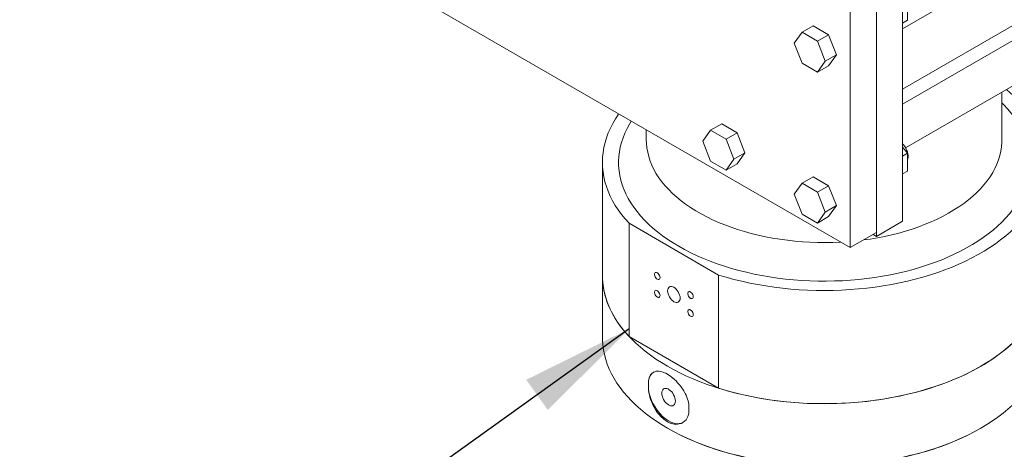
# Model space of a CAD drawing. Header units: millimetres. Extents: x 525 to 29324, y 175 to 20618.
# Tile 89 of 256: x 6124 to 7189, y 10973 to 11438. Entities that reach past the tile are written whole.
import ezdxf

# ---------------------------------------------------------------- set-up
doc = ezdxf.new("R2010")
doc.units = ezdxf.units.MM
doc.linetypes.add('SLD-Continua', pattern=[0])
doc.layers.add('COTAS', color=1, linetype='SLD-Continua')
doc.styles.get("Standard").update_dxf_attribs({"font": 'ARIALN.TTF'})
doc.dimstyles.new('SLDDIMSTYLE0', dxfattribs={"dimtxt": 0.18, "dimasz": 122.5, "dimexe": 0, "dimexo": 0.0625, "dimgap": 0, "dimtad": 0, "dimtih": 1, "dimtoh": 1, "dimdec": 0, "dimrnd": 1e-09, "dimzin": 0, "dimdsep": 46, "dimtxsty": 'Standard', "dimsah": 1, "dimcen": 0.09, "dimadec": 0, "dimazin": 0, "dimtfac": 122.5, "dimtdec": 0, "dimtofl": 0, "dimtmove": 0, "dimatfit": 3, "dimfxl": 1, "dimfrac": 2, "dimtolj": 1, "dimtzin": 0, "dimarcsym": 0})

msp = doc.modelspace()

# ---------------------------------------------------------------- linework, layer by layer
at = {"color": 7, "linetype": 'SLD-Continua', "lineweight": 18, "ltscale": 35}
for p, q in [((7079.3, 11428), (7743.9, 11811.7)), ((7814.6, 11787.2), (7079.3, 11362.7)), ((7814.6, 11770.9), (7079.3, 11346.3)), ((6174.2, 11681), (7022.7, 11191.2)), ((7082.5, 11299.2), (7758.1, 11689.2)), ((7079.3, 11660.7), (7079.3, 11219.8)), ((7051, 11644.4), (7051, 11203.4)), ((7051, 11207.5), (7051, 11607.6)), ((7022.7, 11191.2), (7022.7, 11591.3)), ((7084.6, 11437.3), (7084.6, 11456.6)), ((7079.3, 11434.2), (7084.6, 11437.3)), ((6970.5, 11424.2), (6962.1, 11412.3)), ((6982.5, 11431.2), (6970.5, 11424.2)), ((6987.2, 11414.6), (6970.5, 11424.2)), ((6999.2, 11421.5), (6982.5, 11431.2)), ((6999.2, 11421.5), (6987.2, 11414.6)), ((6995.6, 11393), (6987.2, 11414.6)), ((7007.6, 11399.9), (6999.2, 11421.5)), ((6962.1, 11412.3), (6970.5, 11390.8)), ((6987.2, 11381.1), (6995.6, 11393)), ((7007.6, 11399.9), (6995.6, 11393)), ((6999.2, 11388), (7007.6, 11399.9)), ((6970.5, 11390.8), (6987.2, 11381.1)), ((6999.2, 11388), (6987.2, 11381.1)), ((7186.9, 11307.9), (7186.9, 11359.5)), ((6801.9, 11318.6), (6801.9, 11307.9)), ((6871.5, 11318.1), (6863.1, 11306.2)), ((6883.5, 11325), (6871.5, 11318.1)), ((6888.2, 11308.4), (6871.5, 11318.1)), ((6900.2, 11315.4), (6883.5, 11325)), ((6900.2, 11315.4), (6888.2, 11308.4)), ((6896.6, 11286.8), (6888.2, 11308.4)), ((6908.6, 11293.8), (6900.2, 11315.4)), ((6863.1, 11306.2), (6871.5, 11284.6)), ((7084.6, 11293.3), (7079.3, 11299.9)), ((6888.2, 11274.9), (6896.6, 11286.8)), ((6908.6, 11293.8), (6896.6, 11286.8)), ((6900.2, 11281.9), (6908.6, 11293.8)), ((7079.3, 11290.3), (7084.6, 11293.3)), ((7084.6, 11274), (7084.6, 11293.3)), ((6754.4, 11283.4), (6754.4, 11160.9)), ((6871.5, 11284.6), (6888.2, 11274.9)), ((6900.2, 11281.9), (6888.2, 11274.9)), ((6982.5, 11267.9), (6970.5, 11260.9)), ((6999.2, 11258.2), (6982.5, 11267.9)), ((7079.3, 11270.9), (7084.6, 11274)), ((6970.5, 11260.9), (6962.1, 11249)), ((6987.2, 11251.3), (6970.5, 11260.9)), ((6999.2, 11258.2), (6987.2, 11251.3)), ((7007.6, 11236.6), (6999.2, 11258.2)), ((6962.1, 11249), (6970.5, 11227.5)), ((6995.6, 11229.7), (6987.2, 11251.3)), ((7007.6, 11236.6), (6995.6, 11229.7)), ((6999.2, 11224.7), (7007.6, 11236.6)), ((6970.5, 11227.5), (6987.2, 11217.8)), ((6987.2, 11217.8), (6995.6, 11229.7)), ((6999.2, 11224.7), (6987.2, 11217.8)), ((6783.3, 11217.5), (6783.3, 11095)), ((6880.2, 11161.5), (6783.3, 11217.5)), ((7079.3, 11219.8), (7051, 11203.4)), ((7022.7, 11191.2), (7051, 11207.5)), ((7051, 11203.4), (7047.4, 11205.5)), ((6754.4, 11160.9), (6754.4, 11093.9)), ((6880.2, 11039), (6880.2, 11161.5)), ((6880.2, 11039), (6783.3, 11095)), ((6804.2, 11047), (6804.2, 11037.2)), ((6848, 11011.9), (6848, 11021.7)), ((6824.7, 10996), (6825.4, 10995.6)), ((7163.4, 10995.6), (7164.1, 10996))]:
    msp.add_line(p, q, dxfattribs=at)
at = {"color": 7, "linetype": 'SLD-Continua', "lineweight": 18, "ltscale": 35, "flags": 128}
for points in [[(6880.2, 11161.5), (6888.4, 11159.1), (6896.7, 11156.8), (6905.2, 11154.8), (6913.8, 11152.9), (6922.5, 11151.2), (6931.3, 11149.7), (6940.2, 11148.4), (6949.2, 11147.3), (6958.3, 11146.4), (6967.4, 11145.7), (6976.5, 11145.2), (6985.7, 11144.9), (6994.9, 11144.8), (7004, 11144.9), (7013.2, 11145.3), (7022.4, 11145.8), (7031.5, 11146.5), (7040.5, 11147.4), (7049.5, 11148.5), (7058.4, 11149.8), (7067.2, 11151.4), (7075.9, 11153.1), (7084.5, 11155), (7092.9, 11157), (7101.2, 11159.3), (7109.4, 11161.8), (7117.4, 11164.4), (7125.1, 11167.2), (7132.8, 11170.2), (7140.2, 11173.3), (7147.4, 11176.6), (7154.3, 11180.1), (7161, 11183.7), (7167.5, 11187.4), (7173.8, 11191.3), (7179.7, 11195.4), (7185.4, 11199.5), (7190.9, 11203.8), (7196, 11208.2), (7200.8, 11212.7), (7205.4, 11217.3), (7209.6, 11222), (7213.5, 11226.8), (7217.1, 11231.7), (7220.3, 11236.7), (7223.3, 11241.7), (7225.9, 11246.8), (7228.1, 11251.9), (7230, 11257.1), (7231.6, 11262.3), (7232.8, 11267.6), (7233.7, 11272.9), (7234.2, 11278.2), (7234.4, 11283.5), (7234.2, 11288.8), (7233.7, 11294.1), (7232.8, 11299.3), (7231.6, 11304.6), (7230, 11309.8), (7228.1, 11315), (7225.8, 11320.1), (7223.2, 11325.2), (7220.2, 11330.3), (7217, 11335.2), (7213.4, 11340.1), (7209.4, 11344.9), (7205.2, 11349.6), (7200.7, 11354.2), (7195.8, 11358.7), (7191.7, 11362.2)], [(7186.9, 11347.8), (7188.9, 11345.7), (7193, 11341.2), (7196.9, 11336.6), (7200.4, 11331.9), (7203.6, 11327.2), (7206.4, 11322.3), (7208.9, 11317.4), (7211.1, 11312.5), (7212.9, 11307.5), (7214.4, 11302.5), (7215.6, 11297.4), (7216.4, 11292.3), (7216.8, 11287.2), (7216.9, 11282.1), (7216.6, 11277), (7216, 11271.9), (7215, 11266.8), (7213.7, 11261.8), (7212.1, 11256.8), (7210.1, 11251.8), (7207.7, 11246.9), (7205, 11242), (7202, 11237.2), (7198.7, 11232.5), (7195, 11227.8), (7191, 11223.3), (7186.7, 11218.8), (7182.1, 11214.4), (7177.2, 11210.2), (7172, 11206), (7166.6, 11202), (7160.8, 11198.1), (7154.8, 11194.4), (7148.6, 11190.8), (7142.1, 11187.3), (7135.3, 11184), (7128.4, 11180.8), (7121.2, 11177.8), (7113.8, 11175), (7106.3, 11172.4), (7098.6, 11169.9), (7090.7, 11167.6), (7082.6, 11165.5), (7074.4, 11163.5), (7066.1, 11161.8), (7057.7, 11160.2), (7049.1, 11158.9), (7040.5, 11157.7), (7031.8, 11156.8), (7023.1, 11156), (7014.3, 11155.4), (7005.5, 11155.1), (6996.6, 11154.9), (6987.8, 11155), (6978.9, 11155.2), (6970.1, 11155.7), (6961.3, 11156.4), (6952.6, 11157.2), (6944, 11158.3), (6935.4, 11159.5), (6926.9, 11161), (6918.5, 11162.6), (6910.3, 11164.5), (6902.2, 11166.5), (6894.2, 11168.7), (6886.4, 11171.1), (6878.7, 11173.7), (6871.2, 11176.4), (6864, 11179.3), (6856.9, 11182.4), (6850.1, 11185.6), (6843.4, 11189), (6837.1, 11192.6)], [(6772.2, 11335.8), (6771.9, 11335.4), (6768.7, 11330.4), (6765.7, 11325.4), (6763.1, 11320.3), (6760.8, 11315.2), (6758.9, 11310), (6757.3, 11304.8), (6756, 11299.5), (6755.1, 11294.2), (6754.6, 11288.9), (6754.4, 11283.6), (6754.6, 11278.3), (6755.1, 11273), (6755.9, 11267.8), (6757.1, 11262.5), (6758.7, 11257.3), (6760.6, 11252.1), (6762.8, 11247), (6765.4, 11241.9), (6768.3, 11236.8), (6771.6, 11231.9), (6775.2, 11227), (6779.1, 11222.2), (6783.3, 11217.5)], [(6837.1, 11192.6), (6830.9, 11196.2), (6825.1, 11200.1), (6819.5, 11204), (6814.1, 11208.1), (6809.1, 11212.3), (6804.3, 11216.6), (6799.9, 11221), (6795.7, 11225.5), (6791.9, 11230.1), (6788.4, 11234.8), (6785.2, 11239.6), (6782.4, 11244.4), (6779.9, 11249.3), (6777.7, 11254.3), (6775.9, 11259.3), (6774.4, 11264.3), (6773.2, 11269.4), (6772.4, 11274.4), (6772, 11279.5), (6771.9, 11284.7), (6772.2, 11289.8), (6772.8, 11294.9), (6773.8, 11299.9), (6775.1, 11305), (6776.7, 11310), (6778.7, 11315), (6781.1, 11319.9), (6783.8, 11324.8), (6785.7, 11328)], [(7012.2, 11197.2), (7011.9, 11197.2), (7003.7, 11196.9), (6995.4, 11196.7), (6987.2, 11196.8), (6979, 11197.1), (6970.8, 11197.6), (6962.7, 11198.3), (6954.6, 11199.1), (6946.6, 11200.2), (6938.6, 11201.5), (6930.8, 11203), (6923.1, 11204.6), (6915.5, 11206.5), (6908.1, 11208.5), (6900.8, 11210.8), (6893.7, 11213.2), (6886.8, 11215.7), (6880.1, 11218.5), (6873.6, 11221.4), (6867.3, 11224.4), (6861.2, 11227.6), (6855.4, 11231), (6849.8, 11234.5), (6844.5, 11238.1), (6839.5, 11241.9), (6834.8, 11245.8), (6830.3, 11249.8), (6826.2, 11253.9), (6822.3, 11258.1), (6818.8, 11262.3), (6815.6, 11266.7), (6812.7, 11271.2), (6810.2, 11275.7), (6807.9, 11280.3), (6806.1, 11284.9), (6804.5, 11289.6), (6803.4, 11294.3), (6802.5, 11299), (6802, 11303.7), (6801.9, 11307.9)], [(7186.9, 11307.9), (7186.8, 11304.9), (7186.4, 11300.2), (7185.7, 11295.4), (7184.6, 11290.7), (7183.1, 11286), (7181.4, 11281.4), (7179.2, 11276.8), (7176.8, 11272.3), (7174, 11267.8), (7170.8, 11263.4), (7167.4, 11259.1), (7163.6, 11254.9), (7159.5, 11250.8), (7155.2, 11246.8), (7150.5, 11242.8), (7145.5, 11239.1), (7140.3, 11235.4), (7134.8, 11231.9), (7129.1, 11228.5), (7123.1, 11225.2), (7116.8, 11222.1), (7110.4, 11219.2), (7103.7, 11216.4), (7096.8, 11213.8), (7089.8, 11211.3), (7082.5, 11209.1), (7075.1, 11207), (7067.6, 11205.1), (7059.9, 11203.4), (7052.1, 11201.9), (7044.2, 11200.5), (7037.1, 11199.5)], [(7079.3, 11303.5), (7080.3, 11302.4), (7081.6, 11300.6), (7082.7, 11298.7), (7083.7, 11296.7), (7084.5, 11294.7), (7085, 11292.6), (7085.2, 11290.7), (7085.2, 11288.9), (7085, 11287.2), (7084.6, 11286)], [(6754.4, 11160.9), (6754.6, 11155.9), (6755.1, 11150.6), (6755.9, 11145.3), (6757.1, 11140), (6758.7, 11134.8), (6760.6, 11129.6), (6762.8, 11124.5), (6765.4, 11119.4), (6768.3, 11114.4), (6771.6, 11109.4), (6775.2, 11104.5), (6779.1, 11099.7), (6783.3, 11095)], [(6824.7, 11062.9), (6818.3, 11066.8), (6812.2, 11070.7), (6806.4, 11074.8), (6800.8, 11079), (6795.5, 11083.4), (6790.5, 11087.8), (6785.8, 11092.4), (6781.4, 11097.1), (6777.3, 11101.8), (6773.6, 11106.7), (6770.1, 11111.6), (6767, 11116.6), (6764.2, 11121.6), (6761.8, 11126.7), (6759.7, 11131.9), (6758, 11137.1), (6756.6, 11142.4), (6755.5, 11147.6), (6754.8, 11152.9), (6754.4, 11158.2), (6754.4, 11160.9)], [(6816.8, 11158.9), (6816.6, 11157.9), (6816.3, 11157.2), (6815.6, 11156.8), (6814.9, 11156.8), (6814, 11157), (6813.1, 11157.6), (6812.3, 11158.5), (6811.6, 11159.5), (6811.1, 11160.6), (6810.9, 11161.8), (6810.9, 11162.8), (6811.1, 11163.6), (6811.6, 11164.2), (6812.3, 11164.4), (6813.1, 11164.3), (6814, 11163.9), (6814.9, 11163.1), (6815.6, 11162.2), (6816.3, 11161.1), (6816.6, 11160), (6816.8, 11158.9)], [(7234.4, 11160.9), (7234.4, 11158.2), (7234, 11152.9), (7233.3, 11147.6), (7232.2, 11142.4), (7230.8, 11137.1), (7229.1, 11131.9), (7227, 11126.7), (7224.6, 11121.6), (7221.8, 11116.6), (7218.7, 11111.6), (7215.2, 11106.7), (7211.5, 11101.8), (7207.4, 11097.1), (7203, 11092.4), (7198.3, 11087.8), (7193.3, 11083.4), (7188, 11079), (7182.4, 11074.8), (7176.6, 11070.7), (7170.5, 11066.8), (7164.1, 11062.9), (7157.5, 11059.2), (7150.6, 11055.7), (7143.5, 11052.3), (7136.2, 11049.1), (7128.7, 11046.1), (7121, 11043.2), (7113.1, 11040.5), (7105, 11037.9), (7096.8, 11035.6), (7088.4, 11033.4), (7079.8, 11031.4), (7071.2, 11029.6), (7062.4, 11028), (7053.5, 11026.6), (7044.6, 11025.4), (7035.6, 11024.4), (7026.5, 11023.6), (7017.4, 11023), (7008.2, 11022.6), (6999, 11022.4), (6989.8, 11022.4), (6980.6, 11022.6), (6971.4, 11023), (6962.3, 11023.6), (6953.2, 11024.4), (6944.2, 11025.4), (6935.2, 11026.6), (6926.4, 11028), (6917.6, 11029.6), (6909, 11031.4), (6900.4, 11033.4), (6892, 11035.6), (6883.8, 11037.9), (6875.7, 11040.5), (6867.8, 11043.2), (6860.1, 11046.1), (6852.6, 11049.1), (6845.3, 11052.3), (6838.2, 11055.7), (6831.3, 11059.2), (6824.7, 11062.9)], [(6880.2, 11039), (6888.4, 11036.6), (6896.7, 11034.3), (6905.2, 11032.3), (6913.8, 11030.4), (6922.5, 11028.7), (6931.3, 11027.2), (6940.2, 11025.9), (6949.2, 11024.8), (6958.3, 11023.9), (6967.4, 11023.2), (6976.5, 11022.7), (6985.7, 11022.4), (6994.9, 11022.3), (7004, 11022.5), (7013.2, 11022.8), (7022.4, 11023.3), (7031.5, 11024), (7040.5, 11024.9), (7049.5, 11026), (7058.4, 11027.4), (7067.2, 11028.9), (7075.9, 11030.6), (7084.5, 11032.5), (7092.9, 11034.6), (7101.2, 11036.8), (7109.4, 11039.3), (7117.4, 11041.9), (7125.1, 11044.7), (7132.8, 11047.7), (7140.2, 11050.8), (7147.4, 11054.1), (7154.3, 11057.6), (7161, 11061.2), (7167.5, 11064.9), (7173.8, 11068.8), (7179.7, 11072.9), (7185.4, 11077), (7190.9, 11081.3), (7196, 11085.7), (7200.8, 11090.2), (7205.4, 11094.8), (7209.6, 11099.5), (7213.5, 11104.3), (7217.1, 11109.2), (7220.3, 11114.2), (7223.3, 11119.2), (7225.9, 11124.3), (7228.1, 11129.4), (7230, 11134.6), (7231.6, 11139.9), (7232.8, 11145.1), (7233.7, 11150.4), (7234.2, 11155.7), (7234.4, 11160.9)], [(6825, 11144.4), (6825.2, 11145.8), (6825.6, 11147), (6826.2, 11148), (6827, 11148.7), (6828, 11149.1), (6829.2, 11149.1), (6830.5, 11148.9), (6831.8, 11148.3), (6833.1, 11147.3), (6834.3, 11146.2), (6835.5, 11144.8), (6836.5, 11143.2), (6837.3, 11141.6), (6838, 11139.9), (6838.4, 11138.2), (6838.5, 11136.6), (6838.4, 11135.2), (6838, 11133.9), (6837.3, 11133), (6836.5, 11132.3), (6835.5, 11131.9), (6834.3, 11131.8), (6833.1, 11132.1), (6831.8, 11132.7), (6830.5, 11133.6), (6829.2, 11134.8), (6828, 11136.2), (6827, 11137.8), (6826.2, 11139.4), (6825.6, 11141.1), (6825.2, 11142.8), (6825, 11144.4)], [(6816.8, 11139.4), (6816.6, 11138.5), (6816.3, 11137.8), (6815.6, 11137.4), (6814.9, 11137.3), (6814, 11137.6), (6813.1, 11138.2), (6812.3, 11139), (6811.6, 11140.1), (6811.1, 11141.2), (6810.9, 11142.3), (6810.9, 11143.3), (6811.1, 11144.2), (6811.6, 11144.7), (6812.3, 11145), (6813.1, 11144.9), (6814, 11144.4), (6814.9, 11143.7), (6815.6, 11142.8), (6816.3, 11141.7), (6816.6, 11140.5), (6816.8, 11139.4)], [(6852.7, 11138.1), (6852.6, 11137.2), (6852.2, 11136.5), (6851.6, 11136.1), (6850.8, 11136), (6849.9, 11136.3), (6849.1, 11136.9), (6848.2, 11137.7), (6847.6, 11138.8), (6847.1, 11139.9), (6846.8, 11141), (6846.8, 11142), (6847.1, 11142.9), (6847.6, 11143.4), (6848.2, 11143.7), (6849.1, 11143.6), (6849.9, 11143.1), (6850.8, 11142.4), (6851.6, 11141.5), (6852.2, 11140.4), (6852.6, 11139.2), (6852.7, 11138.1)], [(6852.7, 11118.7), (6852.6, 11117.8), (6852.2, 11117.1), (6851.6, 11116.7), (6850.8, 11116.6), (6849.9, 11116.9), (6849.1, 11117.5), (6848.2, 11118.3), (6847.6, 11119.3), (6847.1, 11120.5), (6846.8, 11121.6), (6846.8, 11122.6), (6847.1, 11123.4), (6847.6, 11124), (6848.2, 11124.2), (6849.1, 11124.1), (6849.9, 11123.7), (6850.8, 11123), (6851.6, 11122), (6852.2, 11120.9), (6852.6, 11119.8), (6852.7, 11118.7)], [(6754.4, 11093.9), (6754.4, 11091.3), (6754.8, 11086), (6755.5, 11080.7), (6756.6, 11075.4), (6758, 11070.2), (6759.7, 11065), (6761.8, 11059.8), (6764.2, 11054.7), (6767, 11049.6), (6770.1, 11044.6), (6773.6, 11039.7), (6777.3, 11034.9), (6781.4, 11030.1), (6785.8, 11025.4), (6790.5, 11020.9), (6795.5, 11016.4), (6800.8, 11012.1), (6806.4, 11007.9), (6812.2, 11003.8), (6818.3, 10999.8), (6824.7, 10996)], [(6824.7, 10996), (6831.3, 10992.3), (6838.2, 10988.8), (6845.3, 10985.4), (6852.6, 10982.2), (6860.1, 10979.1), (6867.8, 10976.2), (6875.7, 10973.5), (6883.8, 10971), (6892, 10968.6), (6900.4, 10966.5), (6909, 10964.5), (6917.6, 10962.7), (6926.4, 10961.1), (6935.2, 10959.7), (6944.2, 10958.5), (6953.2, 10957.4), (6962.3, 10956.6), (6971.4, 10956), (6980.6, 10955.6), (6989.8, 10955.4), (6999, 10955.4), (7008.2, 10955.6), (7017.4, 10956), (7026.5, 10956.6), (7035.6, 10957.4), (7044.6, 10958.5), (7053.5, 10959.7), (7062.4, 10961.1), (7071.2, 10962.7), (7079.8, 10964.5), (7088.4, 10966.5), (7096.8, 10968.6), (7105, 10971), (7113.1, 10973.5), (7121, 10976.2), (7128.7, 10979.1), (7136.2, 10982.2), (7143.5, 10985.4), (7150.6, 10988.8), (7157.5, 10992.3), (7164.1, 10996), (7170.5, 10999.8), (7176.6, 11003.8), (7182.4, 11007.9), (7188, 11012.1), (7193.3, 11016.4), (7198.3, 11020.9), (7203, 11025.4), (7207.4, 11030.1), (7211.5, 11034.9), (7215.2, 11039.7), (7218.7, 11044.6), (7221.8, 11049.6), (7224.6, 11054.7), (7227, 11059.8), (7229.1, 11065), (7230.8, 11070.2), (7232.2, 11075.4), (7233.3, 11080.7), (7234, 11086), (7234.4, 11091.3), (7234.4, 11093.9)], [(6848, 11021.7), (6847.6, 11023.5), (6847.1, 11025.3), (6846.5, 11027.3), (6845.8, 11029.3), (6844.9, 11031.4), (6843.9, 11033.5), (6842.4, 11036.1), (6841, 11038.4), (6839.5, 11040.6), (6837.6, 11043), (6835.8, 11045.1), (6834.1, 11047), (6832.4, 11048.6), (6828.5, 11051.8), (6824.7, 11054.4), (6823.2, 11055.2), (6821.7, 11055.9), (6820.3, 11056.5), (6818.8, 11056.9), (6817.3, 11057.3), (6815.9, 11057.5), (6814.3, 11057.6), (6812.7, 11057.4), (6811.1, 11057), (6809.4, 11056.2), (6807.9, 11055), (6806.6, 11053.5), (6805.1, 11050.4), (6804.2, 11047)], [(6804.2, 11037.2), (6804.5, 11035.4), (6804.9, 11033.5), (6805.3, 11031.5), (6805.9, 11029.3), (6806.6, 11027.1), (6807.5, 11024.8), (6808.6, 11022.1), (6809.8, 11019.7), (6811.1, 11017.3), (6812.7, 11014.8), (6814.2, 11012.6), (6815.8, 11010.6), (6817.3, 11008.9), (6821, 11005.5), (6824.7, 11002.9), (6826.2, 11002.1), (6827.7, 11001.4), (6829.2, 11000.9), (6830.8, 11000.5), (6832.4, 11000.2), (6834, 11000), (6835.7, 11000.1), (6837.5, 11000.4), (6839.5, 11000.9), (6841.5, 11002), (6843.3, 11003.3), (6844.9, 11005), (6846.9, 11008.4), (6848, 11011.9)], [(6804.2, 11037.2), (6804.8, 11034.2), (6805.6, 11031.2), (6806.7, 11028.1), (6807.9, 11025.1), (6809.4, 11022.1), (6811.1, 11019.2), (6812.9, 11016.4), (6814.8, 11013.8), (6816.9, 11011.3), (6819.1, 11009), (6821.4, 11007), (6823.7, 11005.2), (6826.1, 11003.7), (6828.5, 11002.5), (6830.8, 11001.6), (6833.1, 11001), (6835.3, 11000.7), (6837.4, 11000.8), (6839.3, 11001.1), (6841.2, 11001.8), (6841.9, 11002.2)], [(6833.4, 11025.2), (6833.3, 11023.7), (6832.9, 11022.4), (6832.3, 11021.4), (6831.5, 11020.6), (6830.5, 11020.1), (6829.4, 11020), (6828.1, 11020.1), (6826.8, 11020.6), (6825.4, 11021.4), (6824.1, 11022.5), (6822.8, 11023.8), (6821.7, 11025.2), (6820.7, 11026.9), (6819.9, 11028.6), (6819.3, 11030.3), (6818.9, 11032.1), (6818.8, 11033.7), (6818.9, 11035.2), (6819.3, 11036.5), (6819.9, 11037.5), (6820.7, 11038.3), (6821.7, 11038.8), (6822.8, 11038.9), (6824.1, 11038.8), (6825.4, 11038.3), (6826.8, 11037.5), (6828.1, 11036.4), (6829.4, 11035.1), (6830.5, 11033.7), (6831.5, 11032), (6832.3, 11030.3), (6832.9, 11028.6), (6833.3, 11026.8), (6833.4, 11025.2)], [(7163.4, 10995.6), (7163.4, 10995.6), (7156.8, 10991.9), (7150, 10988.4), (7142.9, 10985), (7135.6, 10981.8), (7128.1, 10978.8), (7120.4, 10975.9), (7112.6, 10973.2), (7104.5, 10970.7), (7096.3, 10968.3), (7088, 10966.2), (7079.5, 10964.2), (7070.9, 10962.4), (7062.1, 10960.8), (7053.3, 10959.4), (7044.4, 10958.2), (7035.4, 10957.2), (7026.4, 10956.4), (7017.3, 10955.8), (7008.1, 10955.4), (6999, 10955.2), (6989.8, 10955.2), (6980.7, 10955.4), (6971.5, 10955.8), (6962.4, 10956.4), (6953.4, 10957.2), (6944.4, 10958.2), (6935.5, 10959.4), (6926.7, 10960.8), (6917.9, 10962.4), (6909.3, 10964.2), (6900.8, 10966.2), (6892.5, 10968.3), (6884.3, 10970.7), (6876.2, 10973.2), (6868.4, 10975.9), (6860.7, 10978.8), (6853.2, 10981.8), (6845.9, 10985), (6838.8, 10988.4), (6832, 10991.9), (6825.4, 10995.6)]]:
    msp.add_lwpolyline(points, dxfattribs=at)
at = {"color": 7, "linetype": 'SLD-Continua', "lineweight": 18, "ltscale": 1225}
msp.add_arc((6817.7, 11045.3), 13.6, 122.8626, 172.9142, dxfattribs=at)

# ---------------------------------------------------------------- leaders
at = {"layer": 'COTAS', "ltscale": 35}
msp.add_leader([(6783.3, 11103.2), (6021, 10557.2)], dimstyle='SLDDIMSTYLE0', dxfattribs=at)

doc.saveas('drawing.dxf')
